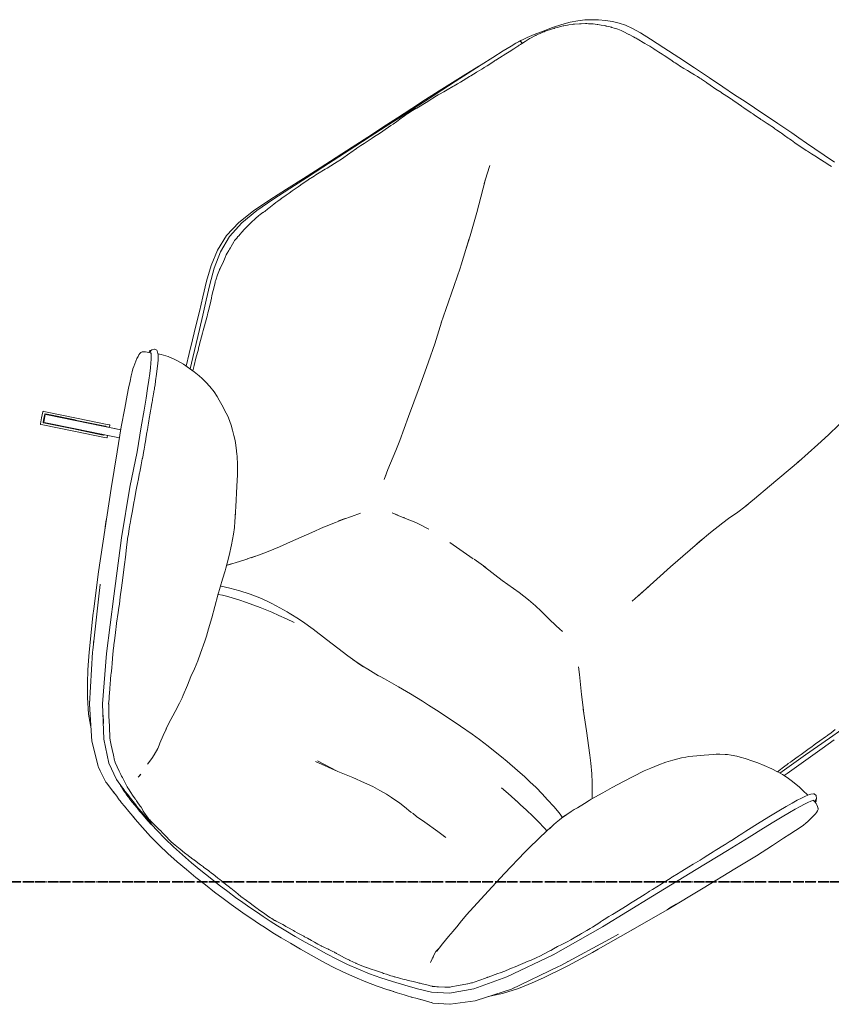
# Model space of a CAD drawing. Header units: millimetres. Extents: x -3388 to 301539, y -5590 to 54660.
# Tile 90 of 216: x 45187 to 45941, y 38510 to 39425. Entities that reach past the tile are written whole.
import ezdxf

# ---------------------------------------------------------------- set-up
doc = ezdxf.new("R2010")
doc.units = ezdxf.units.MM
doc.linetypes.add('doorsnede', pattern=[23, 10, -1, 0, -1, 10, -1])
doc.layers.add('G-ANNO-SYMB', color=111, linetype='Continuous', lineweight=50)
doc.layers.add('G-IMPT', color=8, linetype='Continuous', lineweight=9)

# ---------------------------------------------------------------- blocks, each defined once
blk = doc.blocks.new('70_oth_wp_oorfauteuil - TakeALine_TK389_plattegrond_dwg-776754-4e verdieping - bouwdeel 3_ 4_ 5')
at = {"layer": 'G-IMPT'}
for p, q in [((-472.47, -48.38), (-471.11, -40.86)), ((-858.46, -49.44), (-856.25, -47.41)), ((-471.78, -56), (-472.22, -52.98)), ((-404.46, -49.44), (-406.68, -47.41)), ((-869.05, -64.21), (-869.62, -64.88)), ((-393.88, -64.2), (-393.3, -64.88)), ((-796.91, -88.85), (-796.57, -85.84)), ((-898.18, -114.47), (-896.97, -112.4)), ((-381.44, -110.73), (-381.41, -110.77)), ((-364.75, -114.47), (-365.95, -112.41)), ((-893.81, -135.64), (-894.29, -136.65)), ((-892.17, -132.45), (-893.3, -134.6)), ((-642.3, -139.7), (-662.91, -137.67)), ((-525.23, -145.29), (-530.2, -145.43)), ((-316.17, -204.6), (-333.18, -169.3)), ((-826.22, -214.65), (-824.61, -209.88)), ((-488.28, -210.02), (-488.76, -210.1)), ((-487.74, -209.94), (-488.12, -210.02)), ((-687.88, -233.96), (-678.22, -233.85)), ((-676.43, -233.86), (-683.58, -233.8)), ((-830.68, -245.6), (-834.56, -240.93)), ((-825.98, -251.43), (-833.97, -241.51)), ((-821.52, -257.08), (-827.2, -249.89)), ((-1026.79, -276.16), (-1053.89, -264.98)), ((-1025.07, -274.41), (-1048.99, -264.54)), ((-817.02, -262.95), (-822.06, -256.37)), ((-813.18, -268.13), (-819.58, -259.49)), ((-999.72, -287.28), (-1026.78, -276.08)), ((-996.78, -277.36), (-996.82, -277.61)), ((-999.95, -285.05), (-999.81, -284.84)), ((-999.95, -285.05), (-999.8, -284.84)), ((-771.23, -333.27), (-767.42, -338.76)), ((-1004.27, -366.69), (-1004.29, -366.85)), ((-1004.29, -366.87), (-1004.28, -366.77)), ((-734.11, -367.46), (-728.52, -368.4)), ((-633.58, -374), (-647.08, -374.36)), ((-758.97, -394.39), (-758.56, -392.83)), ((-447.02, -619.89), (-447.86, -616.72)), ((-940.94, -653.02), (-941.02, -652.82)), ((-937.32, -662.45), (-937.92, -660.87)), ((-933.08, -674.57), (-933.11, -674.51)), ((-929.32, -683.62), (-929.39, -683.45)), ((-929.14, -684.04), (-929.3, -683.69)), ((-878.77, -796.98), (-878.61, -796.88)), ((-878.77, -796.98), (-878.6, -796.88)), ((-878.24, -796.66), (-877.84, -796.53)), ((-877.84, -796.53), (-877.86, -796.49)), ((-843.91, -841.41), (-847.42, -838.6)), ((-843.74, -841.54), (-843.91, -841.41)), ((-834.36, -847.81), (-834.42, -847.77))]:
    blk.add_line(p, q, dxfattribs=at)
at = {"layer": 'G-IMPT', "flags": 128}
for points in [[(-778.76, 0.51), (-773.13, 2.17), (-763.16, 4.9), (-752.29, 7.56), (-741.12, 9.83), (-729.93, 11.68), (-718.7, 13.18), (-707.39, 14.42), (-696, 15.47), (-684.79, 16.33), (-674.04, 17.03), (-664.02, 17.57), (-655, 17.97), (-646.73, 18.23), (-638.97, 18.39), (-631.46, 18.43), (-623.95, 18.39), (-616.19, 18.23), (-607.93, 17.97), (-598.91, 17.57), (-588.89, 17.03), (-578.13, 16.33), (-566.92, 15.47), (-555.53, 14.42), (-544.23, 13.18), (-532.99, 11.68), (-521.8, 9.83), (-510.63, 7.56), (-499.76, 4.9), (-489.8, 2.17), (-484.17, 0.51)], [(-259.78, -365.21), (-260.57, -364.39), (-261.7, -362.81), (-263.18, -360.44), (-264.98, -357.3), (-267.09, -353.39), (-269.51, -348.7), (-272.32, -342.99), (-275.64, -336.06), (-279.53, -327.66), (-284.11, -317.58), (-290.62, -303.15), (-300.34, -281.76), (-314.5, -250.75), (-334.37, -207.5), (-356.96, -157.83), (-380.46, -110.49), (-404.74, -69.78), (-423.94, -43.18), (-440.36, -27.19), (-454.69, -18.6), (-467.33, -14.08), (-479.09, -10.08), (-490.4, -6.49), (-501.41, -3.32), (-512.25, -0.6), (-523.06, 1.68), (-533.89, 3.56), (-544.79, 5.13), (-555.82, 6.44), (-567.04, 7.55), (-578.16, 8.48), (-588.88, 9.23), (-598.9, 9.8), (-607.92, 10.21), (-616.18, 10.46), (-623.95, 10.6), (-631.46, 10.63), (-638.97, 10.6), (-646.74, 10.46), (-655.01, 10.21), (-664.03, 9.8), (-674.04, 9.23), (-684.76, 8.48), (-695.88, 7.55), (-707.1, 6.44), (-718.13, 5.13), (-729.03, 3.56), (-739.86, 1.68), (-750.67, -0.6), (-756.87, -2.16)], [(-706.46, 2.95), (-706.72, 2.94), (-707.89, 2.88), (-711.38, 2.72), (-714.87, 2.65), (-715.97, 2.55), (-717.76, 2.4), (-722.87, 1.98), (-724.68, 1.82), (-728.67, 1.45), (-728.81, 1.44), (-733.61, 0.8), (-734.38, 0.7), (-736.72, 0.33), (-739.45, -0.31), (-742.68, -1.03), (-745.04, -1.55), (-747.35, -2.06), (-749.75, -2.48), (-750.18, -2.56), (-754.42, -3.38), (-760.89, -4.63), (-761.1, -4.68), (-763.08, -5.13), (-763.1, -5.13), (-767.64, -6.78), (-771.05, -8.16), (-771.85, -8.57), (-774.73, -10), (-776.05, -10.41), (-780.55, -12.27), (-781.49, -12.68), (-782.8, -13.14), (-783.01, -13.21), (-783.74, -13.47), (-787.72, -14.98), (-790.33, -16.07), (-793.9, -17.63), (-794.31, -17.82), (-795.11, -18.2), (-795.94, -18.6), (-798.05, -19.63), (-802.17, -21.82), (-804.6, -23.19), (-805.93, -23.74), (-807.33, -24.62), (-807.42, -24.68), (-810.37, -26.56), (-817.93, -31.24), (-818.22, -31.42), (-819.11, -31.96), (-819.37, -32.2), (-823.2, -35.84), (-827.04, -39.49), (-830.05, -42.37), (-832.18, -44.46), (-834.76, -47.02), (-836.63, -49.6), (-839.32, -53.41), (-839.46, -53.6), (-842.05, -57.16), (-843.21, -58.75), (-847.43, -64.45), (-848.03, -65.27), (-851.76, -70.45), (-853.23, -72.53), (-853.52, -72.93), (-855.62, -76.68), (-855.9, -77.16), (-856.77, -78.68), (-860.25, -84.73), (-863.03, -89.62), (-864.17, -91.65), (-864.66, -92.53), (-866.9, -96.62), (-867.18, -97.15), (-869.88, -102.24), (-871.98, -106.09)], [(-804.48, -7.65), (-799.25, -5.8), (-796.55, -4.84), (-795.52, -4.48), (-795.3, -4.42), (-795.05, -4.32), (-794.19, -4.05), (-792.12, -3.45), (-788.27, -2.3), (-782.03, -0.43), (-773.68, 1.99)], [(-674.62, 4.83), (-676.5, 4.75), (-678.78, 4.59), (-679.08, 4.57), (-684.44, 4.19), (-686.37, 4.04), (-689.19, 3.81), (-689.51, 3.8), (-695.51, 3.47), (-695.55, 3.47), (-699.02, 3.29), (-702.15, 3.13), (-706.46, 2.95)], [(-674.62, 4.83), (-673.77, 4.9), (-668.2, 5.33), (-665.15, 5.56), (-663.82, 5.66), (-663.46, 5.68), (-657.65, 6.16), (-654.87, 6.39), (-651.5, 6.66), (-647.66, 6.96), (-647.47, 6.97), (-646.66, 7), (-639.39, 7.26), (-639.38, 7.27), (-638.94, 7.28), (-634.19, 7.44), (-632.75, 7.5), (-631.46, 7.54), (-631.12, 7.55), (-624.03, 7.78), (-623.98, 7.78), (-622.51, 7.83), (-619.45, 7.93), (-617.53, 7.86), (-616.25, 7.79), (-614.52, 7.71), (-613.01, 7.64), (-612.53, 7.59), (-611.28, 7.44), (-608.04, 7.03), (-608.02, 7.03), (-607.97, 7.02), (-604.6, 6.71), (-602.88, 6.52), (-601.23, 6.39), (-600.44, 6.32), (-599.08, 6.21), (-593.26, 5.72), (-591.65, 5.59), (-589.12, 5.39), (-588.53, 5.34), (-582.46, 4.7), (-581.43, 4.59), (-578.52, 4.27), (-578.48, 4.26), (-574.1, 4.02), (-571.63, 3.85), (-571.53, 3.84), (-570.95, 3.8), (-567.41, 3.47), (-563.98, 3.14), (-563.83, 3.12), (-563.68, 3.1), (-561.26, 2.71), (-556.66, 1.97), (-556.53, 1.95), (-556.3, 1.92), (-552.03, 1.32), (-550.31, 1.08), (-549.52, 1.01), (-548.91, 0.97), (-548.77, 0.96), (-548.62, 0.95), (-548.06, 0.9), (-545.7, 0.67), (-545.37, 0.64), (-539.65, 0.04), (-538.41, -0.09), (-534.54, -0.58), (-534.23, -0.63), (-528.19, -1.57), (-527.85, -1.63), (-525.17, -2.11), (-523.84, -2.39), (-518.67, -3.53), (-517.86, -3.71), (-517.76, -3.74), (-513.24, -4.97), (-509.12, -6.16), (-509.11, -6.17), (-508.29, -6.4), (-507.31, -6.66), (-502.62, -7.91), (-501.47, -8.23), (-498.85, -8.99), (-494.7, -10.18), (-491.76, -11.11), (-491.52, -11.19), (-488.56, -12.19), (-485.75, -13.13), (-483.79, -13.8), (-480.64, -14.96), (-478.89, -15.63), (-474.37, -17.35), (-473.28, -17.71), (-470.77, -18.6), (-469.04, -19.24), (-468.53, -19.44), (-468.24, -19.55), (-466.38, -20.21), (-463.26, -21.38), (-461.14, -22.18), (-459.18, -22.89), (-457.41, -23.55), (-456.98, -23.71), (-454.92, -24.9), (-453.54, -25.63), (-452.14, -26.4), (-447.16, -29.49), (-446.38, -30.03), (-444.3, -31.33), (-443.72, -31.69), (-443.68, -31.72), (-443.12, -32.25), (-442.32, -33.02), (-437.74, -37.5), (-434.97, -40.28), (-431.37, -43.9), (-431.27, -44), (-428.78, -46.53), (-428.22, -47.1), (-427.08, -48.64), (-420.5, -57.66), (-419.82, -58.6), (-419.7, -58.76), (-419.59, -58.92), (-419.48, -59.07), (-419.36, -59.22), (-419.08, -59.6)], [(-458.44, -7.65), (-463.67, -5.8), (-466.37, -4.84), (-467.4, -4.48), (-467.62, -4.42), (-467.87, -4.32), (-468.74, -4.05), (-470.8, -3.45), (-474.66, -2.3), (-480.89, -0.43), (-489.25, 1.99)], [(-814.15, -10.83), (-804.98, -7.78), (-802.48, -6.95)], [(-753.81, -1.39), (-753.98, -1.42), (-755.18, -1.64), (-757.45, -2.06), (-758.37, -2.24), (-759.26, -2.42), (-760.23, -2.62), (-761.28, -2.85), (-761.31, -2.86), (-762.99, -3.28), (-764.03, -3.52), (-765.13, -3.81), (-765.36, -3.87), (-766.27, -4.12), (-767.46, -4.47), (-768.69, -4.83), (-769.94, -5.22), (-771.24, -5.62), (-772.3, -5.94), (-772.56, -6.02), (-773.91, -6.42), (-775.28, -6.81), (-776.3, -7.16), (-777.34, -7.51), (-778.79, -7.91), (-780.29, -8.32), (-781.87, -8.74), (-783.57, -9.22), (-783.71, -9.25), (-784.73, -9.54), (-786.03, -9.96), (-787.55, -10.49), (-789.38, -11.13), (-790.48, -11.52), (-791.49, -11.89), (-792.44, -12.23), (-794.7, -13.06), (-795.57, -13.4), (-797.02, -13.97), (-797.16, -14.03), (-799.24, -14.92), (-799.46, -15.02), (-801.84, -16.11), (-801.88, -16.13), (-802.71, -16.55), (-803.27, -16.82)], [(-756.87, -2.16), (-758.88, -3.02), (-758.96, -3.05), (-759.17, -3.11), (-761.39, -3.7), (-764.38, -4.73), (-766.75, -5.3), (-766.87, -5.33), (-772.44, -6.7), (-774.89, -7.44), (-776.52, -7.93), (-777.22, -8.18), (-777.84, -8.41), (-778.38, -8.61), (-780.23, -9.25), (-783.72, -10.36), (-785.16, -10.87), (-787.66, -11.7), (-788.95, -12.12), (-790.25, -12.54), (-792.09, -13.12), (-795.56, -14.18), (-796.63, -14.53), (-796.83, -14.6), (-798.66, -15.2), (-799.15, -15.35)], [(-448.77, -10.83), (-457.94, -7.78), (-460.44, -6.95)], [(-799.15, -15.35), (-808.24, -18.6), (-822.56, -27.19), (-838.98, -43.18), (-858.21, -69.81), (-881.09, -110.45), (-905.29, -158.48), (-929.86, -207.45), (-949.63, -250.81), (-962.61, -281.81), (-972.3, -303.15), (-978.82, -317.58), (-983.39, -327.66), (-987.29, -336.06), (-990.6, -342.99), (-993.42, -348.7), (-995.83, -353.39), (-997.95, -357.3), (-999.74, -360.44), (-1001.22, -362.81), (-1002.36, -364.39), (-1003.14, -365.21)], [(-922.07, -160.64), (-920.58, -157.7), (-919.47, -155.54), (-893.61, -105.96), (-892.76, -104.44), (-868.08, -62.58), (-846.94, -35.49), (-846.23, -34.7), (-828.9, -19.06), (-825.29, -17.03)], [(-828.18, -18.69), (-814.85, -11.05), (-813.63, -10.66)], [(-434.74, -18.69), (-448.07, -11.05), (-449.29, -10.66)], [(-340.85, -160.64), (-342.34, -157.7), (-343.45, -155.54), (-369.32, -105.96), (-370.16, -104.44), (-394.84, -62.58), (-415.98, -35.49), (-416.7, -34.7), (-434.02, -19.06), (-437.63, -17.03)], [(-931.42, -172.78), (-929.75, -169.3), (-914.37, -138.4), (-911.49, -132.81), (-899.67, -110.43), (-895.38, -102.56), (-889.32, -92.14), (-886.81, -87.95), (-880.85, -78.11), (-873.1, -66.72), (-863.56, -54.55), (-854.07, -44.62)], [(-472.22, -48.21), (-471.49, -45.34), (-472.47, -48.38)], [(-331.5, -172.78), (-333.18, -169.3), (-348.55, -138.4), (-351.43, -132.81), (-363.25, -110.43), (-367.55, -102.56), (-373.61, -92.14), (-376.11, -87.95), (-382.07, -78.11), (-389.83, -66.72), (-399.36, -54.55), (-408.85, -44.62)], [(-792.09, -46.6), (-791.89, -53.3), (-791.89, -57.15), (-792.32, -63.88), (-792.95, -67.24)], [(-472.47, -48.38), (-472.53, -52.23), (-471.69, -57.28)], [(-469.13, -82.74), (-469.81, -78.83), (-469.9, -76.87), (-470.58, -70.25), (-471.37, -61.55), (-472.02, -52.8)], [(-847.27, -55.05), (-848.96, -57.42), (-850.93, -60.16), (-851.81, -61.38)], [(-847.27, -55.05), (-848.9, -57.26), (-850.92, -60.08), (-851.81, -61.38)], [(-419.08, -59.6), (-413.42, -67.36), (-411.97, -69.35), (-409.35, -72.93), (-408.95, -73.57), (-406.96, -76.74), (-405.65, -78.65), (-403.59, -81.74), (-396.27, -92.74), (-394.73, -95.18), (-391.99, -99.65), (-389.87, -103.26), (-388.25, -106.17), (-384.81, -112.52), (-384.68, -112.77), (-383.33, -115.45), (-381.31, -119.25), (-379.22, -122.97), (-376.45, -128), (-374.67, -131.3), (-373.1, -134.49), (-370.08, -140.69), (-369.58, -141.71), (-367.12, -146.85), (-365.57, -150.25), (-364.61, -152.5), (-361.36, -159.89), (-361.03, -160.67), (-360.14, -162.78), (-359.43, -164.34), (-357.35, -169.01), (-356.27, -171.32), (-355.66, -172.62), (-353, -178.49), (-349.9, -185.5), (-346.9, -192.32), (-346.18, -193.99), (-343.55, -199.82), (-341.2, -205.15), (-339.83, -208.43), (-339.23, -209.74), (-338.13, -212.12)], [(-796.57, -85.84), (-796.25, -83.13), (-796.89, -88.61), (-796.57, -85.84), (-796.18, -83.3), (-795.01, -76.75), (-793.48, -69.14), (-792.95, -67.24)], [(-448.52, -207.24), (-449.65, -202.88), (-451.98, -192.93), (-452.84, -188.88), (-453.85, -183.92), (-455.66, -174.86), (-460.11, -148.04), (-463.57, -125.91), (-468.03, -96.27), (-468.54, -92.12), (-468.88, -89.2), (-469.16, -82.12)], [(-830.64, -228.14), (-830.62, -228.09), (-825.79, -213.32), (-818.74, -192.69), (-815.42, -182.73), (-813.3, -175.73), (-811.91, -171.04), (-808.96, -159.84), (-807.18, -152.36), (-805.41, -144.33), (-804.2, -136.55), (-802.41, -128.36), (-800.53, -118.46), (-800.02, -115.6), (-799.21, -110.23), (-798.15, -101.6), (-796.89, -88.61)], [(-871.98, -106.09), (-876.05, -113.28), (-878.82, -118.7), (-879.48, -120), (-880.13, -121.25), (-881.71, -124.31), (-885.32, -131.3), (-886.54, -133.69), (-887.66, -135.98), (-889.18, -139.06), (-893.58, -148.09), (-895.69, -152.49), (-897.03, -155.25), (-900.05, -161.3), (-900.11, -161.41), (-903.78, -168.76), (-908.09, -177.36), (-912.65, -186.36), (-914.72, -190.46), (-915.72, -192.44), (-916.85, -194.62), (-920.98, -202.61), (-924.49, -209.59), (-924.71, -210.03), (-926.44, -213.88), (-928.67, -218.72), (-930.75, -223.31), (-931.19, -224.26), (-932.26, -226.58), (-934.79, -232.29), (-934.84, -232.39), (-934.86, -232.44), (-939.28, -242.63), (-939.54, -243.21), (-939.79, -243.77), (-943.39, -251.86), (-944.09, -253.44), (-946.36, -258.97), (-946.83, -260.12), (-949.65, -266.89), (-949.84, -267.33), (-952.63, -273.92), (-954.07, -277.33), (-954.76, -278.95), (-954.92, -279.32), (-955.06, -279.68), (-955.47, -280.64), (-957.05, -284.46), (-958.44, -287.55), (-959.2, -289.27), (-959.94, -290.88), (-960.28, -291.62), (-961.25, -293.77), (-963.5, -298.59), (-963.88, -299.43), (-964.26, -300.26), (-964.28, -300.32), (-966.11, -304.27), (-966.32, -304.72), (-966.83, -305.86), (-968.06, -308.55), (-968.32, -309.12), (-968.56, -309.67), (-971.1, -315.37), (-971.64, -316.56), (-973.32, -320.31), (-973.85, -321.46), (-974.61, -323.09)], [(-893.3, -134.6), (-893.52, -135.03), (-893.81, -135.64)], [(-524.29, -145.16), (-533.38, -145.58), (-548.16, -146.15), (-557.57, -146.13), (-561.85, -146.52), (-564.18, -146.56), (-571.81, -147.24), (-577.45, -147.54), (-586.72, -147.77), (-592.35, -147.67), (-599.44, -147.25), (-606.96, -146.41), (-615.27, -145.16), (-626.95, -143), (-641.55, -139.83), (-664.14, -135.92)], [(-950.87, -213.33), (-948.12, -207.47), (-946.75, -204.6), (-929.75, -169.3)], [(-1003.2, -364.8), (-1003.86, -364.67), (-1005.1, -364.32), (-1006.5, -363.8), (-1007.91, -363.17), (-1009.17, -362.44), (-1010.12, -361.65), (-1010.55, -361.21), (-1011.15, -360.24), (-1011.45, -358.96), (-1011.45, -357.24), (-1011.37, -355.76), (-1011.07, -353.42), (-1010.56, -350.78), (-1010.08, -348.4), (-1009.46, -345.77), (-1008.76, -343.43), (-1007.9, -340.67), (-1006.54, -337.1), (-1004.62, -332.47), (-1002.11, -326.49), (-999.5, -320.15), (-994.78, -308.99), (-987.58, -292.64), (-977.94, -271.33), (-963.46, -240.04), (-946.75, -204.6)], [(-449.64, -202.93), (-452.46, -203.63), (-461.76, -205.63), (-463.44, -205.98), (-468.12, -206.87), (-476.25, -208.22), (-483.93, -209.41), (-486.73, -209.81), (-498.95, -211.47), (-507.12, -212.41)], [(-486.25, -209.74), (-486.61, -209.82), (-486.26, -209.74)], [(-445.81, -217.92), (-444.15, -222.51), (-442.9, -225.91), (-444.98, -220.32), (-445.81, -217.92), (-446.95, -214.09), (-447.61, -211.48), (-448.86, -205.67)], [(-312.02, -213.41), (-314.8, -207.47), (-316.17, -204.6), (-299.46, -240.04), (-284.98, -271.33), (-275.35, -292.64), (-268.14, -308.99), (-263.43, -320.15), (-260.81, -326.49), (-258.3, -332.47), (-256.39, -337.1), (-255.02, -340.67), (-254.16, -343.43), (-253.47, -345.77), (-252.85, -348.4), (-252.36, -350.78), (-251.85, -353.42), (-251.55, -355.76), (-251.47, -357.24), (-251.47, -358.96), (-251.77, -360.24), (-252.37, -361.21), (-252.8, -361.65), (-253.75, -362.44), (-255.01, -363.17), (-256.42, -363.8), (-257.83, -364.32), (-259.06, -364.67), (-259.72, -364.8)], [(-826.02, -214.07), (-822.12, -215.68), (-817.41, -217.38), (-812.37, -218.99), (-807.03, -220.62), (-799.78, -222.6), (-786.73, -225.74), (-775.12, -228.25), (-768.15, -229.49), (-760.44, -230.75), (-752.61, -231.92)], [(-338.13, -212.12), (-337.89, -212.66), (-333.97, -221.34), (-333.35, -222.83), (-329.98, -230.4), (-329.24, -232.07), (-329, -232.6), (-326.46, -238.22), (-325.45, -240.4), (-322.72, -246.31), (-321.54, -248.85), (-319.59, -253.13), (-319.58, -253.16), (-316.53, -260.02), (-315.11, -263.15), (-313.05, -267.74), (-310.65, -273.1), (-310.61, -273.21), (-309.72, -275.23), (-305.66, -284.35), (-305.62, -284.42), (-305.35, -285.03), (-303.45, -289.25), (-301.75, -293.06), (-301.49, -293.65)], [(-855.07, -286), (-850.79, -278.81), (-848.24, -274.13), (-845.36, -268.32), (-841.34, -259.18), (-837.68, -249.82), (-835.16, -242.77), (-833.64, -238.13), (-832.91, -235.82), (-830.62, -228.09)], [(-828.54, -221.71), (-827.95, -221.95), (-820.11, -225.08), (-811.18, -228.1), (-802.3, -230.69), (-797.87, -231.8), (-797.12, -231.99), (-792.07, -232.96), (-784.75, -234.26), (-780.61, -234.81), (-775.19, -235.53), (-763.75, -236.37), (-761.53, -236.5), (-757.9, -236.68), (-753.13, -236.84), (-746.69, -237), (-734.6, -236.77), (-718.97, -235.84), (-705.62, -234.92), (-694.03, -234.26), (-685.98, -233.94)], [(-663.03, -234.63), (-653.84, -235.35), (-638.79, -236.61), (-626.01, -237.5), (-613.02, -238.06), (-606.23, -238.27), (-594.66, -238.52), (-570.8, -238.66), (-557.48, -238.52), (-549, -238.23), (-538.92, -237.66), (-530.59, -237.04), (-523.06, -236.34), (-516.39, -235.67), (-503.67, -234.15), (-494.8, -232.88), (-488.2, -231.85), (-480.53, -230.52), (-472.58, -228.86), (-465.27, -227.21), (-457.11, -225.13), (-451.98, -223.64), (-448.18, -222.42), (-444.94, -221.32), (-444.65, -221.2)], [(-437.84, -237.07), (-439.6, -233.47), (-441.02, -230.41), (-442.9, -225.91)], [(-677.71, -233.85), (-671.75, -234.1), (-660.06, -234.82)], [(-267.1, -366.14), (-273.44, -367.16), (-277.82, -367.75), (-286, -368.51), (-292.16, -368.79), (-297.26, -368.75), (-302.16, -368.34), (-302.76, -368.27), (-308.39, -367.51), (-316.16, -366.16), (-322.26, -364.9), (-327.23, -363.71), (-334.59, -361.62), (-338.9, -360.19), (-342.04, -359.12), (-347.13, -356.99), (-350, -355.55), (-351.95, -354.49), (-356.19, -351.83), (-359.11, -349.74), (-360.99, -348.35), (-367.82, -343), (-373.27, -338.57), (-376.1, -336.26), (-378.8, -333.92), (-380.93, -332.01), (-383.88, -329.09), (-389.49, -322.75), (-393.55, -317.6), (-397.77, -311.81), (-402.16, -305.32), (-405.76, -299.58), (-411.53, -289.48), (-416.34, -280.8), (-422.01, -270.12), (-426.39, -261.33), (-431.89, -250.25), (-432.82, -248.24), (-435.06, -243.41), (-438.11, -236.47)], [(-1053.89, -264.98), (-1026.78, -276.16), (-999.67, -287.35), (-1026.78, -276.16), (-1053.89, -264.98), (-1055.84, -264.17), (-1055.84, -264.17), (-1055.97, -263.98), (-1055.89, -263.59), (-1053.72, -258.33), (-1051.54, -253.07), (-1051.33, -252.73), (-1051.11, -252.69), (-1051.1, -252.69), (-1049.15, -253.49), (-1022.05, -264.68), (-1049.15, -253.49), (-1022.04, -264.68), (-994.93, -275.86), (-993.02, -276.65), (-992.86, -276.86), (-992.94, -277.25), (-993.63, -278.93)], [(-1049.87, -255.35), (-1048.1, -256.08), (-1023.39, -266.28), (-1048.1, -256.08), (-1049.88, -255.35), (-1049.87, -255.35), (-1050.07, -255.36), (-1050.23, -255.59), (-1051.72, -259.19), (-1052.26, -260.51)], [(-1048.1, -256.08), (-1023.39, -266.28), (-998.67, -276.48), (-996.93, -277.19)], [(-484.97, -315.48), (-471.18, -300.39), (-455.88, -283.66), (-450.89, -277.83), (-444.68, -270.1), (-439.89, -263.68), (-434.94, -256.39), (-431.48, -251.07)], [(-1026.63, -274.13), (-1026.64, -274.13), (-1051.34, -263.94), (-1053.11, -263.21), (-1053.24, -263.06), (-1053.2, -262.79), (-1052.26, -260.52)], [(-1001.92, -284.33), (-1026.63, -274.13), (-1051.34, -263.94), (-1053.11, -263.21)], [(-1046.45, -265.59), (-1023.27, -275.16), (-999.86, -284.82), (-1000.22, -284.67), (-1000.47, -284.57), (-1001.69, -284.06), (-1025.8, -274.11), (-1049.92, -264.16), (-1051.36, -263.57), (-1052.11, -263.26), (-1051.36, -263.57)], [(-1026.5, -273.83), (-1050.75, -263.82), (-1026.5, -273.82), (-1002.25, -283.83), (-1000.5, -284.55)], [(-1024.2, -274.78), (-1047.88, -265), (-1048.99, -264.54), (-1050.27, -264.01), (-1049, -264.54), (-1026.3, -273.91)], [(-996.85, -277.6), (-1019.41, -268.29), (-1041.93, -259), (-1042.69, -258.69), (-1020.29, -267.93), (-996.85, -277.6), (-996.14, -277.9), (-1018.7, -268.59), (-983.3, -283.19)], [(-1023.51, -266.6), (-999.24, -276.62), (-997.58, -277.3)], [(-758.22, -350.6), (-763.59, -343.52), (-768.22, -337.27), (-772.93, -330.57), (-778.12, -322.83), (-779.61, -320.52), (-785.96, -310.56), (-797.38, -292.07), (-803.32, -282.72), (-809.66, -273.19), (-814.59, -266.23)], [(-997.28, -368.02), (-994.4, -369.27), (-990.11, -370.7), (-988, -371.2), (-984.49, -371.98), (-982.17, -372.35), (-978.61, -372.79), (-972.32, -373.25), (-965.27, -373.3), (-959.98, -373.1), (-954, -372.56), (-950.31, -372.04), (-945.84, -371.2), (-940.5, -369.87), (-934.27, -367.81), (-929.57, -365.91), (-926.07, -364.35), (-921.43, -362.06), (-917.03, -359.52), (-919.32, -360.7), (-913.93, -357.92), (-911.63, -356.58), (-909.6, -355.34), (-903.87, -351.12), (-900.1, -348.07), (-896.25, -344.65), (-892.79, -341.29), (-891.36, -339.79), (-888.02, -336.28), (-884.29, -331.84), (-883.05, -330.36), (-878.27, -323.92), (-873.22, -316.17), (-867.65, -307.07), (-857.78, -290.64), (-853.42, -283.23)], [(-996.81, -277.62), (-996.78, -277.36), (-996.93, -277.19)], [(-997.96, -285.6), (-998.43, -285.41), (-999.12, -285.12)], [(-301.49, -293.65), (-300.37, -296.24), (-299.9, -297.31), (-299.85, -297.44), (-298, -301.86)], [(-296.21, -306.22), (-296.27, -306.07), (-296.3, -306), (-297.59, -302.9), (-298, -301.86)], [(-258.84, -364.61), (-258.59, -367.07), (-258.58, -367.29), (-258.62, -367.55), (-258.75, -367.85), (-260.27, -369.81), (-260.56, -369.94), (-262.95, -370.19), (-263.46, -369.95), (-265.32, -368.35), (-266.11, -367.53), (-267.24, -365.95), (-268.72, -363.58), (-270.52, -360.43), (-272.65, -356.49), (-275.1, -351.74), (-277.94, -345.98), (-281.28, -338.98), (-285.2, -330.54), (-289.79, -320.42), (-296.21, -306.22)], [(-510.5, -345.58), (-505.83, -340.15), (-493.96, -325.93), (-485.95, -316.65), (-482.3, -312.56)], [(-983.22, -342.29), (-982.85, -341.45), (-982.25, -340.13), (-981.7, -338.97), (-981.36, -338.16), (-981.27, -337.94), (-981.19, -337.75), (-981.01, -337.32), (-980.8, -336.85), (-979.76, -334.5), (-979.47, -333.84), (-979.15, -333.14), (-978.39, -331.52), (-977.9, -330.45), (-977.43, -329.36), (-976.72, -327.76), (-976.38, -327.02), (-974.61, -323.09)], [(-983.22, -342.29), (-984.98, -345.98), (-987.83, -351.74), (-990.27, -356.49), (-992.4, -360.43), (-994.21, -363.58), (-995.68, -365.95), (-996.81, -367.53), (-997.6, -368.35), (-999.46, -369.95), (-999.97, -370.19), (-1002.36, -369.94), (-1002.65, -369.81), (-1004.17, -367.85), (-1004.3, -367.55), (-1004.35, -367.29), (-1004.33, -367.07), (-1004.09, -364.61)], [(-1004.34, -367.36), (-1004.72, -366.87), (-1004.98, -366.54), (-1005.14, -365.76), (-1005.05, -364.33)], [(-1003.2, -364.8), (-1003.14, -364.78), (-1002.72, -364.66), (-1002.51, -364.56)], [(-636.02, -373.7), (-634.93, -373.66), (-614.25, -372.6), (-594.91, -371.88), (-583.76, -371.2), (-575.29, -370.26), (-568.28, -369.21), (-558.32, -367.31), (-549.05, -365.67), (-544.86, -365.04), (-541.22, -364.7), (-544.85, -365.04)], [(-259.72, -364.8), (-259.94, -364.74), (-259.98, -364.72), (-260.21, -364.66), (-260.41, -364.55)], [(-257.88, -364.33), (-257.79, -365.76), (-257.95, -366.54), (-258.2, -366.87), (-258.59, -367.37)], [(-969.12, -373.28), (-973.29, -384.47), (-977.93, -396.93), (-982.58, -409.45), (-987.34, -422.23), (-992.3, -435.47), (-997.54, -449.35), (-1002.16, -463.88), (-1005.24, -479.01), (-1005.89, -494.76), (-1003.19, -511.09), (-998.02, -527.83), (-991.23, -544.82), (-983.7, -561.87), (-976.3, -578.82), (-969.03, -595.59), (-961.93, -612.11), (-955, -628.29), (-948.27, -644.07), (-941.72, -659.45), (-935.34, -674.41), (-929.13, -688.94), (-923.06, -703.06), (-917.09, -716.8), (-911.19, -730.22), (-905.32, -743.39), (-899.42, -756.35), (-898.32, -758.69)], [(-964.56, -373.28), (-968.42, -383.4), (-973.14, -395.83), (-977.91, -408.34), (-982.81, -421.13), (-987.97, -434.41), (-993.5, -448.48), (-998.52, -463.4), (-1002.03, -479.14), (-1003.04, -495.64), (-1000.56, -512.61), (-995.55, -529.7), (-988.93, -546.83), (-981.58, -563.9), (-974.33, -580.8), (-967.18, -597.52), (-960.16, -613.97), (-953.3, -630.08), (-946.61, -645.75), (-940.09, -661.01), (-933.73, -675.91), (-927.53, -690.47), (-921.47, -704.72), (-915.53, -718.67), (-909.71, -732.3), (-903.99, -745.62), (-898.36, -758.6), (-893.11, -770.56), (-888.57, -780.81), (-885.04, -788.65), (-882.81, -793.41), (-881.55, -795.92), (-881.01, -796.82), (-880.96, -797.01), (-880.86, -797.11), (-880.46, -797.93), (-879.25, -799.99), (-876.93, -803.67), (-873.07, -809.54), (-868.14, -816.76), (-862.63, -824.45), (-857, -831.78), (-851.74, -837.85), (-846.68, -842.9), (-841.66, -847.19), (-836.54, -850.95), (-831.15, -854.45), (-825.51, -857.62), (-819.67, -860.37), (-813.69, -862.61), (-807.63, -864.23), (-800.71, -865.34), (-792.12, -866.05), (-781.01, -866.5), (-766.46, -866.82), (-749.79, -867.04), (-732.37, -867.18), (-715.54, -867.28), (-700.66, -867.37), (-687.49, -867.44), (-675.82, -867.5), (-665.41, -867.56), (-656.02, -867.6), (-647.41, -867.64), (-639.31, -867.66), (-631.46, -867.66), (-623.61, -867.66), (-615.51, -867.64), (-606.9, -867.6), (-597.52, -867.56), (-587.1, -867.5), (-575.43, -867.44)], [(-274.96, -434.41), (-280.11, -421.13), (-285.02, -408.34), (-289.78, -395.83), (-294.51, -383.4), (-299.3, -370.84), (-300.19, -368.5)], [(-961.73, -373.17), (-962.13, -374.26), (-963.43, -377.95), (-965.73, -384.48), (-968.6, -392.65), (-968.99, -393.75)], [(-730.78, -367.89), (-716.83, -371.02), (-710.89, -372.15), (-706.18, -372.81), (-700.15, -373.43), (-697.47, -373.67)], [(-722.19, -369.82), (-722.74, -369.72), (-722.16, -369.82)], [(-674.43, -374.4), (-648.01, -374.09), (-659.06, -374.28)], [(-302.68, -368.27), (-301.51, -371.73), (-300.86, -373.62), (-299.41, -377.94), (-299.22, -378.53), (-298.98, -379.31), (-298.66, -380.2), (-297.79, -382.42), (-297.03, -384.41), (-294.56, -390.87), (-293.44, -393.81), (-292.34, -396.86), (-290.31, -402.51), (-289.3, -405.34), (-288.4, -407.94), (-287.82, -409.48), (-286.02, -414.25), (-283.79, -420.17), (-282.99, -422.32), (-282.9, -422.54), (-281.65, -426.18), (-280.11, -430.67)], [(-295.5, -368.76), (-294.32, -371.9), (-289.63, -384.47), (-285, -396.93), (-280.35, -409.45), (-275.58, -422.23)], [(-795.18, -539.76), (-789.12, -519.51), (-784.49, -502.5), (-782.01, -492.77), (-778.35, -477.52), (-771.59, -449.9), (-765.95, -426.98), (-763.72, -417.2), (-759.9, -398.39), (-757.68, -388.86)], [(-994.64, -512.46), (-994.74, -512.08), (-994.88, -511.5), (-994.9, -511.39), (-995.18, -509.43), (-995.84, -504.89), (-996.04, -503.44), (-996.41, -500.7), (-996.49, -499.94), (-996.71, -498.07), (-997.01, -495.64), (-997.06, -495.23), (-996.97, -493.78), (-996.66, -488.6), (-996.59, -487.37), (-996.5, -485.93), (-996.42, -484.53), (-996.25, -481.75), (-996.13, -479.98), (-995.55, -477.13), (-994.44, -471.76), (-994.04, -468.57), (-993.69, -466.17), (-993.49, -465), (-993.47, -464.92), (-992.41, -459.73), (-991.1, -454.94), (-990.73, -453.7), (-990.48, -452.92), (-990.4, -452.73), (-989.42, -450.13), (-985.96, -441.09), (-985.02, -438.66), (-984.01, -436.09), (-980.66, -427.38), (-980.37, -426.52), (-980.05, -425.55), (-979.46, -423.85), (-979.05, -422.69), (-977.88, -419.3), (-975.32, -411.53), (-974.66, -409.66), (-974.23, -408.44), (-973.7, -406.96), (-970.15, -397.04), (-970.01, -396.65), (-968.99, -393.75)], [(-498.12, -444.2), (-500.52, -435.08), (-503.36, -424.03)], [(-501.68, -430.19), (-500.93, -433.11), (-491.46, -470.54), (-485.09, -493.76), (-481.43, -507.94), (-479.2, -515.28), (-478.47, -517.68), (-474.01, -531.67), (-471.8, -537.83), (-468.18, -547.69), (-465.57, -555.27), (-464.5, -558.73)], [(-481.64, -507.12), (-483.37, -501.87), (-481.58, -507.34)], [(-943.11, -648), (-944.16, -645.51), (-947.65, -637.28), (-949.07, -633.92), (-950.73, -629.8), (-950.89, -629.41), (-953.29, -623.3), (-953.61, -622.48), (-957.1, -613.51), (-957.13, -613.43), (-959.01, -609.1), (-960.1, -606.58), (-961.77, -602.7), (-963.46, -599.1), (-964.35, -597.15), (-967.82, -589.6), (-968.58, -587.94), (-969.35, -586.15), (-971.76, -580.52), (-972.08, -579.75), (-974.33, -573.96), (-975.61, -570.64), (-975.88, -569.93), (-976.07, -569.45), (-978.47, -563.41), (-979.78, -560.11), (-981, -557.05), (-982.78, -552.26), (-983.04, -551.52), (-983.08, -551.42), (-983.11, -551.33), (-983.14, -551.24), (-983.24, -550.93), (-983.41, -550.44), (-984.18, -548.12), (-984.9, -545.92), (-985.63, -543.69), (-987.54, -537.73), (-987.88, -536.73), (-989.05, -533.32), (-989.48, -532.09), (-989.63, -531.69), (-989.7, -531.52), (-989.76, -531.35), (-990.74, -528.52), (-991.36, -526.67), (-991.52, -526.19), (-992.19, -523.87), (-992.76, -521.79), (-992.77, -521.73), (-993.36, -519.02), (-994.16, -515.23), (-994.64, -512.46)], [(-817.21, -618.74), (-809.86, -594.17), (-808.95, -591.03), (-804.44, -574.76), (-798.52, -551.91), (-795, -539.13)], [(-465.37, -555.82), (-462.15, -566.61), (-457.33, -584.11), (-447.53, -617.88), (-441.59, -641.39), (-438.54, -654.3), (-435.68, -667.34), (-433.78, -676.73), (-431.85, -688), (-430.64, -696.54), (-427.74, -721.43)], [(-835.26, -671.71), (-827.35, -649.71), (-824.98, -642.79), (-817.97, -621.41), (-812.65, -603.48)], [(-937.32, -662.45), (-940.94, -653.02), (-943.11, -648)], [(-929.39, -683.45), (-931.84, -677.16), (-932.08, -676.55), (-932.19, -676.26), (-932.27, -676.03), (-934.03, -671.22), (-935.46, -667.19), (-936.3, -665.04), (-937.32, -662.45)], [(-839.46, -685.61), (-837.26, -677.87), (-834.21, -668.78)], [(-929.14, -684.04), (-929.31, -683.65), (-929.39, -683.45)], [(-877.86, -796.49), (-877.89, -796.42), (-878.03, -796.11), (-878.1, -795.95), (-878.39, -795.26), (-878.61, -794.8), (-879.26, -793.4), (-879.51, -792.77), (-879.78, -792.15), (-881.56, -787.97), (-881.76, -787.52), (-882.86, -784.99), (-884.23, -781.82), (-885, -780.12), (-885.09, -779.91), (-887.96, -773.55), (-889.52, -769.87), (-889.57, -769.74), (-890.08, -768.55), (-890.39, -767.81), (-893.28, -761.03), (-894.61, -758.09), (-894.7, -757.89), (-895.7, -755.67), (-897.74, -751.24), (-898.04, -750.55), (-898.28, -750.05), (-899.49, -747.42), (-900.59, -745.02), (-901.29, -743.48), (-905.28, -734.7), (-906.65, -731.84), (-908.2, -728.62), (-908.92, -727.1), (-911.5, -721.63), (-913.11, -718.45), (-915.1, -714.51), (-915.47, -713.77), (-915.74, -713.21), (-916.54, -711.48), (-918.14, -707.94), (-919.6, -704.7), (-921.22, -701.12), (-925.51, -691.96), (-925.96, -690.96), (-926.12, -690.61), (-926.21, -690.41), (-929.05, -684.24), (-929.14, -684.04)], [(-881.01, -796.82), (-879.78, -797.06), (-879.77, -797.06), (-879.52, -797.1), (-879.53, -797.07), (-879.53, -797.07)], [(-880.85, -797.12), (-880.69, -797.15), (-880.47, -797.17), (-879.58, -797.28)], [(-877.82, -796.56), (-879.48, -797.23), (-878.24, -796.66), (-877.86, -796.49)], [(-878.77, -796.98), (-879.4, -797.3), (-879.41, -797.3)], [(-879.07, -796.92), (-878.49, -796.77), (-878.24, -796.66)], [(-877.84, -796.53), (-877.82, -796.56), (-877.84, -796.53)], [(-847.45, -838.58), (-848.38, -837.78), (-849.02, -837.2), (-851.59, -834.91), (-852.45, -834.07), (-853.91, -832.66), (-854.92, -831.66), (-855.37, -831.21), (-857.13, -829.28), (-857.76, -828.57), (-858.97, -827.22), (-860.19, -825.82), (-860.91, -824.91), (-861.08, -824.69), (-862.01, -823.51), (-863.91, -821.16), (-865.26, -819.46), (-866.8, -817.17), (-866.93, -816.99), (-867.8, -815.7), (-869.29, -813.47), (-869.66, -812.83), (-870.13, -811.93), (-871.18, -810.17), (-871.42, -809.77), (-872.03, -808.76), (-874.13, -805.01), (-874.47, -804.4), (-874.59, -804.16), (-874.66, -804), (-874.8, -803.67), (-875.73, -801.49), (-876.5, -799.71), (-876.82, -798.99), (-876.85, -798.9), (-877.39, -797.56), (-877.53, -797.24), (-877.83, -796.57)], [(-843.48, -841.74), (-843.64, -841.63), (-843.91, -841.41)], [(-843.48, -841.74), (-843.52, -841.71), (-843.6, -841.65)], [(-834.42, -847.77), (-834.9, -847.5), (-836.91, -846.24), (-836.99, -846.19), (-838.4, -845.29), (-839.27, -844.72), (-842.66, -842.33), (-843.04, -842.06), (-843.48, -841.74)], [(-834.42, -847.77), (-834.76, -847.58), (-834.36, -847.81)], [(-575.5, -862.42), (-579.17, -862.4), (-581.76, -862.38), (-585.3, -862.32), (-586.85, -862.29), (-587.17, -862.29), (-591.94, -862.17), (-594.06, -862.1), (-597.59, -861.98), (-601.9, -861.84), (-601.93, -861.84), (-603.32, -861.82), (-606.97, -861.78), (-610.14, -861.73), (-611.55, -861.72), (-611.76, -861.72), (-615.57, -861.74), (-618.46, -861.75), (-619.62, -861.75), (-622.27, -861.85), (-623.65, -861.9), (-627.89, -862.04), (-631.18, -862.15), (-631.46, -862.16), (-632.41, -862.17), (-636.55, -862.21), (-638.64, -862.22), (-639.27, -862.22), (-640.5, -862.22), (-642.31, -862.21), (-644.58, -862.2), (-647.35, -862.18), (-652.82, -862.14), (-654.28, -862.12), (-654.65, -862.12), (-655.01, -862.12), (-655.35, -862.11), (-655.69, -862.11), (-655.95, -862.1), (-656.03, -862.1), (-662.01, -862.1), (-662.3, -862.11), (-663.56, -862.11), (-663.64, -862.11), (-663.89, -862.11), (-665.33, -862.13), (-673.46, -862.25), (-675.75, -862.29), (-676.25, -862.29), (-683.62, -862.35), (-685.57, -862.35), (-686.11, -862.35), (-686.54, -862.35), (-687.43, -862.34), (-687.47, -862.34), (-688.37, -862.33), (-689.82, -862.32), (-698.51, -862.21), (-698.81, -862.21), (-700.6, -862.17), (-704.78, -862.08), (-711.16, -862.17), (-713.86, -862.2), (-714.51, -862.2), (-715.48, -862.2), (-716.73, -862.19), (-720.86, -862.17), (-721.57, -862.16), (-722.26, -862.15), (-722.94, -862.13), (-725.56, -862.04), (-728.58, -861.94), (-732.26, -861.82), (-732.31, -861.81), (-736.45, -861.57), (-740.26, -861.37), (-744.96, -861.12), (-746.96, -861.07), (-749.72, -861.04), (-751.17, -861.02), (-754.8, -861), (-762.01, -860.96), (-763.12, -860.95), (-764.22, -860.95), (-766.33, -860.91), (-767.98, -860.88), (-771.46, -860.81), (-773, -860.78), (-773.43, -860.76), (-778.07, -860.61), (-780.74, -860.46), (-780.8, -860.46), (-783.26, -860.31), (-791.71, -859.8), (-792.66, -859.73), (-792.86, -859.71), (-793.64, -859.64), (-795.41, -859.46), (-799.9, -859.03), (-800.24, -858.98), (-806.22, -858.19), (-807.5, -857.96), (-808.32, -857.8), (-811.62, -857.12), (-812.59, -856.87), (-813.7, -856.55), (-814.82, -856.18), (-815.03, -856.12), (-817.04, -855.51), (-817.45, -855.37), (-817.85, -855.23), (-818.51, -854.98), (-822.12, -853.56), (-822.33, -853.47), (-822.4, -853.45), (-822.42, -853.44), (-824.01, -852.8), (-826.52, -851.7), (-827.91, -851.06), (-829.37, -850.37), (-829.96, -850.07), (-833.3, -848.38), (-833.78, -848.13), (-834.23, -847.89), (-834.29, -847.85), (-834.36, -847.81)]]:
    blk.add_lwpolyline(points, dxfattribs=at)
for points in [[(-792.3, -33.62), (-792.08, -35.35), (-792.55, -31.7)], [(-1053.89, -264.98), (-1055.84, -264.17), (-1055.83, -264.18)], [(-1021.21, -267.55), (-1043.72, -258.26), (-1044.9, -257.78)]]:
    blk.add_lwpolyline(points, close=True, dxfattribs=at)
at = {"layer": 'G-IMPT'}
for points in [[(-1051.23, -259.39), (-1051.23, -259.39), (-1049.86, -256.08), (-1049.86, -256.08)], [(-1049.86, -256.08), (-1049.86, -256.08), (-1049.71, -255.88), (-1049.71, -255.88)], [(-1049.71, -255.88), (-1049.71, -255.88), (-1049.52, -255.87), (-1049.52, -255.87)], [(-1049.52, -255.87), (-1049.52, -255.87), (-1047.77, -256.59), (-1047.77, -256.59)], [(-1049.5, -255.88), (-1049.5, -255.88), (-1049.41, -255.92), (-1049.41, -255.92)], [(-1047.77, -256.59), (-1047.77, -256.59), (-1049.5, -255.88), (-1049.5, -255.88)], [(-1049.41, -255.92), (-1049.41, -255.92), (-1047.75, -256.6), (-1047.75, -256.6)], [(-1053.11, -263.21), (-1053.11, -263.21), (-1051.34, -263.94), (-1051.34, -263.94)], [(-1051.35, -263.94), (-1051.35, -263.94), (-1053.11, -263.21), (-1053.11, -263.21)], [(-1053.11, -263.21), (-1053.11, -263.21), (-1051.35, -263.94), (-1051.35, -263.94)], [(-1052.63, -262.95), (-1052.63, -262.95), (-1052.59, -262.71), (-1052.59, -262.71)], [(-1052.5, -263.1), (-1052.5, -263.1), (-1052.63, -262.95), (-1052.63, -262.95)], [(-1052.59, -262.71), (-1052.59, -262.71), (-1051.23, -259.39), (-1051.23, -259.39)], [(-1052.49, -263.1), (-1052.49, -263.1), (-1052.5, -263.1), (-1052.5, -263.1)], [(-1051.36, -263.57), (-1051.36, -263.57), (-1052.49, -263.1), (-1052.49, -263.1)], [(-1052.49, -263.1), (-1052.49, -263.1), (-1051.36, -263.57), (-1051.36, -263.57)], [(-1052.39, -263.14), (-1052.39, -263.14), (-1052.49, -263.1), (-1052.49, -263.1)], [(-1050.75, -263.82), (-1050.75, -263.82), (-1052.39, -263.14), (-1052.39, -263.14)], [(-1051.34, -263.94), (-1051.34, -263.94), (-1026.63, -274.13), (-1026.63, -274.13)], [(-1026.48, -273.83), (-1026.48, -273.83), (-1050.75, -263.82), (-1050.75, -263.82)], [(-1023.51, -266.6), (-1023.51, -266.6), (-1047.77, -256.59), (-1047.77, -256.59)], [(-1047.77, -256.59), (-1047.77, -256.59), (-1023.51, -266.6), (-1023.51, -266.6)], [(-1047.75, -256.6), (-1047.75, -256.6), (-1023.31, -266.68), (-1023.31, -266.68)], [(-1047.67, -265.09), (-1047.67, -265.09), (-1046.45, -265.59), (-1046.45, -265.59)], [(-1046.7, -265.49), (-1046.7, -265.49), (-1047.67, -265.09), (-1047.67, -265.09)], [(-1046.94, -256.93), (-1046.94, -256.93), (-1046.02, -257.31), (-1046.02, -257.31)], [(-1022.82, -266.89), (-1022.82, -266.89), (-1046.94, -256.93), (-1046.94, -256.93)], [(-1046.02, -257.31), (-1046.02, -257.31), (-1022.09, -267.19), (-1022.09, -267.19)], [(-1046.45, -265.59), (-1046.45, -265.59), (-1045.67, -265.92), (-1045.67, -265.92)], [(-1045.67, -265.92), (-1045.67, -265.92), (-1044.91, -266.23), (-1044.91, -266.23)], [(-1045.49, -265.99), (-1045.49, -265.99), (-986.53, -290.32), (-986.53, -290.32)], [(-986.53, -290.32), (-986.53, -290.32), (-1045.49, -265.99), (-1045.49, -265.99)], [(-1044.91, -266.23), (-1044.91, -266.23), (-986.53, -290.32), (-986.53, -290.32)], [(-1026.63, -274.13), (-1026.63, -274.13), (-1001.92, -284.33), (-1001.92, -284.33)], [(-1002.22, -283.84), (-1002.22, -283.84), (-1026.48, -273.83), (-1026.48, -273.83)], [(-1023.31, -266.68), (-1023.31, -266.68), (-999.1, -276.67), (-999.1, -276.67)], [(-998.7, -276.84), (-998.7, -276.84), (-1022.82, -266.89), (-1022.82, -266.89)], [(-1022.09, -267.19), (-1022.09, -267.19), (-1021.21, -267.55), (-1021.21, -267.55)], [(-1021.21, -267.55), (-1021.21, -267.55), (-997.53, -277.32), (-997.53, -277.32)], [(-999.69, -287.34), (-999.69, -287.34), (-1026.78, -276.16), (-1026.78, -276.16)], [(-986.53, -290.32), (-986.53, -290.32), (-1021.68, -275.82), (-1021.68, -275.82)], [(-999.25, -276.61), (-999.25, -276.61), (-997.53, -277.32), (-997.53, -277.32)], [(-997.53, -277.32), (-997.53, -277.32), (-999.25, -276.61), (-999.25, -276.61)], [(-999.1, -276.67), (-999.1, -276.67), (-998.7, -276.84), (-998.7, -276.84)], [(-998.68, -276.47), (-998.68, -276.47), (-996.93, -277.19), (-996.93, -277.19)], [(-996.93, -277.19), (-996.93, -277.19), (-998.68, -276.47), (-998.68, -276.47)], [(-996.78, -277.36), (-996.78, -277.36), (-996.93, -277.19), (-996.93, -277.19)], [(-992.99, -276.67), (-992.99, -276.67), (-994.94, -275.86), (-994.94, -275.86)], [(-993.02, -276.65), (-993.02, -276.65), (-992.86, -276.86), (-992.86, -276.86)], [(-993.01, -276.66), (-993.01, -276.66), (-993.02, -276.65), (-993.02, -276.65)], [(-993.02, -276.65), (-993.02, -276.65), (-993.01, -276.66), (-993.01, -276.66)], [(-992.86, -276.86), (-992.86, -276.86), (-992.99, -276.67), (-992.99, -276.67)], [(-1001.92, -284.33), (-1001.92, -284.33), (-1000.18, -285.05), (-1000.18, -285.05)], [(-1001.92, -284.33), (-1001.92, -284.33), (-1000.18, -285.05), (-1000.18, -285.05)], [(-1000.18, -285.05), (-1000.18, -285.05), (-1001.92, -284.33), (-1001.92, -284.33)], [(-1000.18, -285.05), (-1000.18, -285.05), (-999.95, -285.05), (-999.95, -285.05)], [(-997.73, -288.15), (-997.73, -288.15), (-999.69, -287.34), (-999.69, -287.34)], [(-999.68, -287.35), (-999.68, -287.35), (-997.75, -288.14), (-997.75, -288.14)], [(-997.73, -288.15), (-997.73, -288.15), (-999.68, -287.35), (-999.68, -287.35)], [(-997.75, -288.14), (-997.75, -288.14), (-997.73, -288.15), (-997.73, -288.15)], [(-997.5, -288.1), (-997.5, -288.1), (-997.73, -288.15), (-997.73, -288.15)], [(-997.73, -288.15), (-997.73, -288.15), (-997.5, -288.1), (-997.5, -288.1)], [(-997.5, -288.1), (-997.5, -288.1), (-997.73, -288.15), (-997.73, -288.15)], [(-997.28, -287.77), (-997.28, -287.77), (-997.5, -288.1), (-997.5, -288.1)], [(-996.62, -286.16), (-996.62, -286.16), (-997.28, -287.77), (-997.28, -287.77)]]:
    blk.add_open_spline(points, degree=3, dxfattribs=at)
blk = doc.blocks.new('70_oth_wp_oorfauteuil - 70_oth_wp_oorfauteuil-776763-4e verdieping - bouwdeel 3_ 4_ 5')
at = {"extrusion": (0, 0, -1), "zscale": -1, "rotation": 180}
blk.add_blockref('70_oth_wp_oorfauteuil - TakeALine_TK389_plattegrond_dwg-776754-4e verdieping - bouwdeel 3_ 4_ 5', (-643.36, -486.02), dxfattribs=at)
blk = doc.blocks.new('Stadhuis Zoetermeer_OTH_interieur_rvt-1-4e verdieping - bouwdeel 3_ 4_ 5')
at = {"color": 8, "lineweight": 9, "rotation": 325.9999999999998}
blk.add_blockref('70_oth_wp_oorfauteuil - 70_oth_wp_oorfauteuil-776763-4e verdieping - bouwdeel 3_ 4_ 5', (45674.47, 39014.34), dxfattribs=at)

msp = doc.modelspace()

# ---------------------------------------------------------------- linework, layer by layer
at = {"layer": 'G-ANNO-SYMB', "linetype": 'doorsnede', "lineweight": 35}
msp.add_line((11312.8601, 38624.0603), (131831.2903, 38624.0603), dxfattribs=at)

# ---------------------------------------------------------------- block references
at = {"lineweight": 5}
msp.add_blockref('Stadhuis Zoetermeer_OTH_interieur_rvt-1-4e verdieping - bouwdeel 3_ 4_ 5', (0, 0), dxfattribs=at)

doc.saveas('drawing.dxf')
